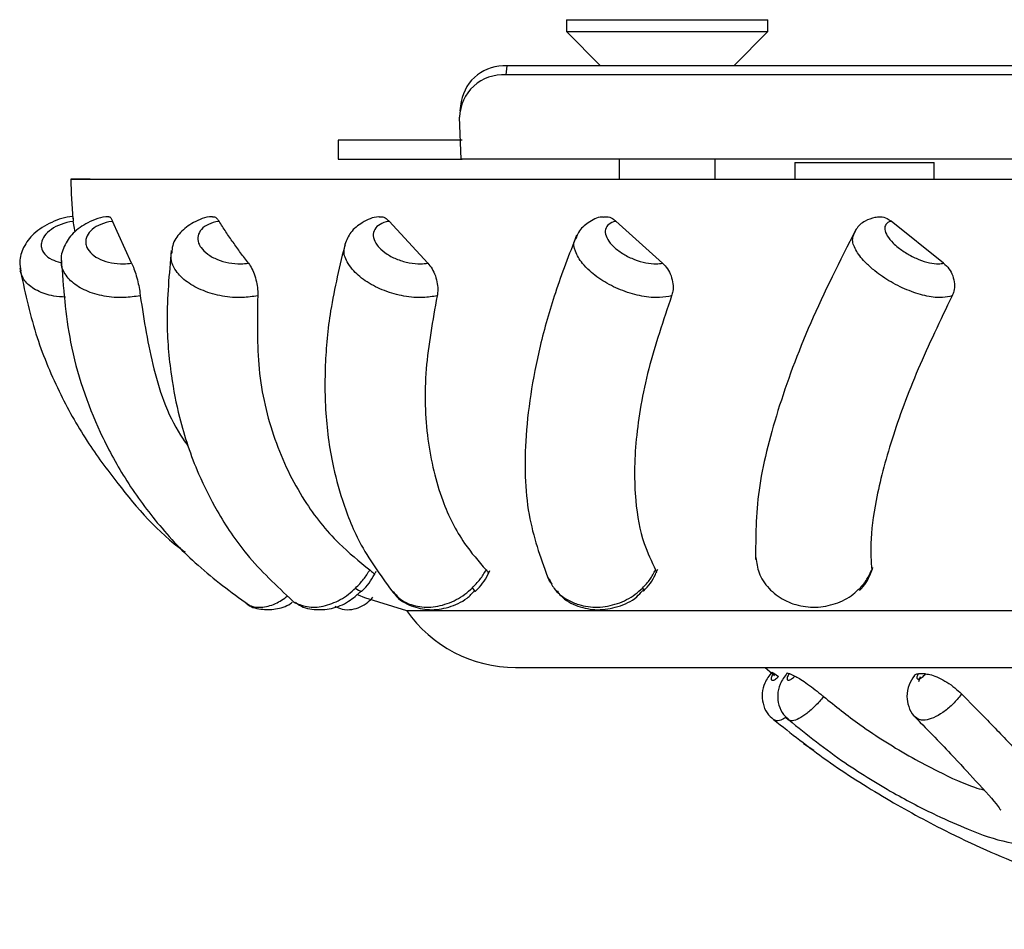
# Model space of a CAD drawing. Header units: millimetres. Extents: x 67.9 to 154, y 110.8 to 178.6.
# Tile 77 of 109: x 77.8 to 79.8, y 176.7 to 178.6. Entities that reach past the tile are written whole.
import ezdxf

# ---------------------------------------------------------------- set-up
doc = ezdxf.new("R2010")
doc.units = ezdxf.units.MM

msp = doc.modelspace()

# ---------------------------------------------------------------- linework, layer by layer
at = {"color": 7, "linetype": 'Continuous', "lineweight": 25}
for p, q in [((78.9222, 178.6235), (78.9222, 178.5985)), ((78.9222, 178.6235), (78.9492, 178.6235)), ((78.9492, 178.6235), (79.3422, 178.6235)), ((79.3422, 178.5985), (79.3422, 178.6235)), ((78.9222, 178.5985), (78.9933, 178.5273)), ((78.9222, 178.5985), (78.9492, 178.5985)), ((78.9492, 178.5985), (79.3422, 178.5985)), ((79.2711, 178.5273), (79.3422, 178.5985)), ((78.798, 178.5273), (78.7955, 178.5083)), ((84.4131, 178.5273), (78.798, 178.5273)), ((84.4105, 178.5083), (78.7955, 178.5083)), ((78.7024, 178.4527), (78.6998, 178.4337)), ((78.7027, 178.3323), (78.6992, 178.4203)), ((78.4462, 178.3723), (78.4462, 178.3323)), ((78.7044, 178.3723), (78.4462, 178.3723)), ((78.4462, 178.3323), (78.7044, 178.3323)), ((84.5172, 178.3323), (78.7027, 178.3323)), ((79.0322, 178.3323), (79.0322, 178.2911)), ((79.2322, 178.2911), (79.2322, 178.3323)), ((79.3984, 178.3254), (79.3984, 178.2911)), ((79.3984, 178.3254), (79.5434, 178.3254)), ((79.5434, 178.3254), (79.6884, 178.3254)), ((79.6884, 178.2911), (79.6884, 178.3254)), ((77.9287, 178.2911), (77.8887, 178.2909)), ((77.8887, 178.2909), (81.6387, 178.2909)), ((77.9287, 178.2911), (81.6387, 178.2911)), ((77.8979, 178.1812), (77.8937, 178.2031)), ((78.015, 178.1157), (77.9752, 178.2031)), ((78.6328, 178.1157), (78.552, 178.2031)), ((79.1222, 178.1157), (79.0251, 178.2031)), ((79.7083, 178.1157), (79.5987, 178.2031)), ((78.5887, 177.3909), (81.6387, 177.3909)), ((78.8159, 177.2724), (84.4615, 177.2724)), ((79.3541, 177.2604), (79.364, 177.2535)), ((79.3868, 177.2595), (79.398, 177.2544)), ((79.6708, 177.259), (79.6557, 177.259)), ((79.6564, 177.2432), (79.6605, 177.2532)), ((79.4164, 177.114), (79.4379, 177.0996))]:
    msp.add_line(p, q, dxfattribs=at)
at = {"color": 1, "linetype": 'Continuous', "lineweight": 25, "flags": 128}
msp.add_lwpolyline([(79.0807, 177.438), (79.0823, 177.4345), (79.0826, 177.4322), (79.0822, 177.4316)], dxfattribs=at)
at = {"color": 7, "linetype": 'Continuous', "lineweight": 25, "flags": 128}
for points in [[(79.5341, 177.438), (79.534, 177.4345), (79.533, 177.4327)], [(78.4874, 177.4235), (78.5012, 177.4183), (78.5887, 177.3909)], [(79.3363, 177.2724), (79.3462, 177.2638), (79.3561, 177.2554)]]:
    msp.add_lwpolyline(points, dxfattribs=at)
at = {"color": 7, "linetype": 'Continuous', "lineweight": 25}
for centre, radius, start, end in [((78.7925, 178.4359), 0.0916, 86.5105, 169.4169), ((78.7894, 178.4183), 0.0902, 86.1323, 178.7246), ((78.8251, 178.297), 0.9364, 180.3733, 185.431), ((78.8159, 177.5495), 0.2771, 214.9289, 270)]:
    msp.add_arc(centre, radius, start, end, dxfattribs=at)
at = {"color": 1, "linetype": 'Continuous', "lineweight": 25}
for centre, radius, start, end in [((78.4959, 177.4493), 0.0176, 219.6435, 267.7809), ((78.6089, 177.3219), 0.1646, 41.643, 44.8594)]:
    msp.add_arc(centre, radius, start, end, dxfattribs=at)
at = {"color": 7, "linetype": 'Continuous', "lineweight": 25}
for points, knots in [([(77.8926, 178.2127), (77.8923, 178.2127), (77.8771, 178.2124), (77.847, 178.2013), (77.8114, 178.1801), (77.7891, 178.1506), (77.7799, 178.1222), (77.7833, 178.1055), (77.7846, 178.0993)], [0, 0, 0, 0, 0.004065, 0.243661, 0.495306, 0.702264, 0.889378, 1, 1, 1, 1]), ([(77.9681, 178.2126), (77.9677, 178.2126), (77.9519, 178.2124), (77.9246, 178.2015), (77.8923, 178.1805), (77.874, 178.1519), (77.8665, 178.1292), (77.869, 178.1185), (77.8691, 178.1179)], [0, 0, 0, 0, 0.007188, 0.2920325, 0.5451908, 0.7755411, 0.9873375, 1, 1, 1, 1]), ([(77.8926, 178.2123), (77.8926, 178.2124), (77.8925, 178.2132), (77.8929, 178.2099), (77.8935, 178.205), (77.8937, 178.2031)], [0, 0, 0, 0, 0.119732, 0.652538, 1, 1, 1, 1]), ([(77.9681, 178.2121), (77.9684, 178.2123), (77.9697, 178.2133), (77.9723, 178.2099), (77.9744, 178.205), (77.9752, 178.2031)], [0, 0, 0, 0, 0.155274, 0.666567, 1, 1, 1, 1]), ([(78.1841, 178.2125), (78.1836, 178.2125), (78.1691, 178.2122), (78.1446, 178.202), (78.1165, 178.1817), (78.1004, 178.1578), (78.0992, 178.1418), (78.0988, 178.1363)], [0, 0, 0, 0, 0.011048, 0.32637, 0.610595, 0.866904, 1, 1, 1, 1]), ([(78.1841, 178.212), (78.1849, 178.2123), (78.1878, 178.2133), (78.1926, 178.2099), (78.1961, 178.205), (78.1975, 178.2031)], [0, 0, 0, 0, 0.191311, 0.680792, 1, 1, 1, 1]), ([(78.5321, 178.2123), (78.5316, 178.2123), (78.5182, 178.212), (78.497, 178.2019), (78.4711, 178.1822), (78.4636, 178.1634), (78.4601, 178.1546)], [0, 0, 0, 0, 0.016742, 0.388157, 0.712859, 1, 1, 1, 1]), ([(78.5322, 178.2118), (78.5337, 178.2122), (78.5382, 178.2134), (78.5453, 178.2099), (78.5501, 178.205), (78.552, 178.2031)], [0, 0, 0, 0, 0.230721, 0.696348, 1, 1, 1, 1]), ([(78.9986, 178.2119), (78.9978, 178.2119), (78.9862, 178.2116), (78.9679, 178.2013), (78.9481, 178.185), (78.9434, 178.1716), (78.9419, 178.1671)], [0, 0, 0, 0, 0.030568, 0.449557, 0.82023, 1, 1, 1, 1]), ([(78.9987, 178.2116), (79.0011, 178.2121), (79.0075, 178.2135), (79.0169, 178.2099), (79.0228, 178.205), (79.0251, 178.2031)], [0, 0, 0, 0, 0.2771033, 0.714656, 1, 1, 1, 1]), ([(79.565, 178.211), (79.5582, 178.2089), (79.5436, 178.2044), (79.5278, 178.1915), (79.5234, 178.1807), (79.5222, 178.1778)], [0, 0, 0, 0, 0.39137, 0.838615, 1, 1, 1, 1]), ([(79.5649, 178.2113), (79.5688, 178.212), (79.5773, 178.2136), (79.5892, 178.21), (79.596, 178.205), (79.5987, 178.2031)], [0, 0, 0, 0, 0.338732, 0.738982, 1, 1, 1, 1]), ([(77.9752, 178.2031), (77.9748, 178.203), (77.9662, 178.2017), (77.9503, 178.1973), (77.9322, 178.1867), (77.921, 178.1729), (77.9186, 178.1595), (77.9222, 178.1463), (77.9317, 178.1339), (77.9496, 178.1227), (77.9726, 178.1156), (77.9955, 178.1135), (78.0094, 178.1151), (78.015, 178.1157)], [0, 0, 0, 0, 0.0056936, 0.1126543, 0.2196139, 0.3265249, 0.4333635, 0.5001869, 0.6069341, 0.7136804, 0.820454, 0.9272943, 1, 1, 1, 1]), ([(78.1975, 178.2031), (78.1971, 178.203), (78.1891, 178.2017), (78.1747, 178.1973), (78.1598, 178.1867), (78.1525, 178.1729), (78.1535, 178.1595), (78.1605, 178.1463), (78.173, 178.1339), (78.1934, 178.1227), (78.2177, 178.1156), (78.2405, 178.1135), (78.2537, 178.1151), (78.259, 178.1157)], [0, 0, 0, 0, 0.0056936, 0.1126543, 0.2196139, 0.3265249, 0.4333635, 0.5001869, 0.6069341, 0.7136804, 0.820454, 0.9272943, 1, 1, 1, 1]), ([(78.259, 178.1157), (78.2535, 178.1229), (78.2424, 178.1373), (78.2268, 178.1591), (78.2117, 178.181), (78.2022, 178.1957), (78.1975, 178.2031)], [0, 0, 0, 0, 0.249741, 0.499585, 0.74974, 1, 1, 1, 1]), ([(78.552, 178.2031), (78.5516, 178.203), (78.5445, 178.2017), (78.5322, 178.1973), (78.521, 178.1867), (78.5179, 178.1729), (78.5224, 178.1595), (78.5325, 178.1463), (78.5474, 178.1339), (78.5696, 178.1227), (78.5942, 178.1156), (78.6162, 178.1135), (78.628, 178.1151), (78.6328, 178.1157)], [0, 0, 0, 0, 0.005694, 0.112654, 0.219614, 0.326525, 0.433364, 0.500187, 0.606934, 0.71368, 0.820454, 0.927294, 1, 1, 1, 1]), ([(79.0251, 178.2031), (79.0248, 178.203), (79.0188, 178.2017), (79.0091, 178.1973), (79.0021, 178.1867), (79.0032, 178.1729), (79.0111, 178.1595), (79.0238, 178.1463), (79.0407, 178.1339), (79.0637, 178.1227), (79.0877, 178.1156), (79.108, 178.1135), (79.1181, 178.1151), (79.1222, 178.1157)], [0, 0, 0, 0, 0.005694, 0.112654, 0.219614, 0.326525, 0.433364, 0.500187, 0.606934, 0.71368, 0.820454, 0.927294, 1, 1, 1, 1]), ([(79.5251, 178.1856), (79.4921, 178.12), (79.4258, 177.9882), (79.3589, 177.8055), (79.3164, 177.6366), (79.3164, 177.5441), (79.3164, 177.4975)], [0, 0, 0, 0, 0.2475601, 0.4968198, 0.7465883, 1, 1, 1, 1]), ([(79.5987, 178.2031), (79.5985, 178.203), (79.5938, 178.2017), (79.587, 178.1973), (79.5845, 178.1867), (79.5898, 178.1729), (79.6007, 178.1595), (79.6156, 178.1463), (79.6338, 178.1339), (79.6568, 178.1227), (79.6792, 178.1156), (79.697, 178.1135), (79.705, 178.1151), (79.7083, 178.1157)], [0, 0, 0, 0, 0.005694, 0.112654, 0.219614, 0.326525, 0.433364, 0.500187, 0.606934, 0.71368, 0.820454, 0.927294, 1, 1, 1, 1]), ([(78.9432, 178.1738), (78.9276, 178.1337), (78.8972, 178.0552), (78.8562, 177.909), (78.8316, 177.7474), (78.8378, 177.5824), (78.8702, 177.4953), (78.8856, 177.4538)], [0, 0, 0, 0, 0.145188, 0.283993, 0.546203, 0.783943, 1, 1, 1, 1]), ([(78.4611, 178.1595), (78.4495, 178.1113), (78.4283, 178.0238), (78.418, 177.9104), (78.418, 177.8253), (78.4238, 177.7581), (78.4345, 177.6918), (78.4554, 177.6131), (78.4942, 177.518), (78.5381, 177.459), (78.5623, 177.4263)], [0, 0, 0, 0, 0.170253, 0.3093, 0.418006, 0.495477, 0.574637, 0.68436, 0.825543, 1, 1, 1, 1]), ([(77.8686, 178.1237), (77.8729, 178.0654), (77.8821, 177.9396), (77.9343, 177.788), (78.0004, 177.6646), (78.0683, 177.5711), (78.1529, 177.481), (78.2226, 177.4298), (78.2585, 177.4034)], [0, 0, 0, 0, 0.2020474, 0.4357874, 0.5652501, 0.7017269, 0.8462741, 1, 1, 1, 1]), ([(78.098, 178.1423), (78.0935, 178.0932), (78.0855, 178.0039), (78.0953, 177.8884), (78.112, 177.802), (78.1319, 177.7341), (78.1571, 177.6683), (78.1959, 177.5911), (78.2577, 177.4989), (78.3177, 177.4426), (78.3509, 177.4115)], [0, 0, 0, 0, 0.170696, 0.310154, 0.419314, 0.497326, 0.576188, 0.685673, 0.826425, 1, 1, 1, 1]), ([(77.7821, 178.1053), (77.7919, 178.0593), (77.8107, 177.971), (77.8604, 177.8508), (77.9183, 177.7465), (78.0025, 177.6332), (78.0697, 177.5536), (78.1262, 177.514), (78.1271, 177.5134)], [0, 0, 0, 0, 0.203523, 0.390124, 0.561772, 0.717559, 0.995601, 1, 1, 1, 1]), ([(78.015, 178.1157), (78.0167, 178.112), (78.0202, 178.1047), (78.0251, 178.0893), (78.0294, 178.0728), (78.0321, 178.0583), (78.0329, 178.0507), (78.0333, 178.0476)], [0, 0, 0, 0, 0.2141784, 0.428355, 0.6425854, 0.8570606, 1, 1, 1, 1]), ([(78.259, 178.1157), (78.2614, 178.112), (78.2663, 178.1047), (78.2724, 178.0893), (78.2767, 178.0728), (78.2786, 178.0583), (78.2783, 178.0507), (78.2783, 178.0476)], [0, 0, 0, 0, 0.214178, 0.428355, 0.642585, 0.857061, 1, 1, 1, 1]), ([(78.6328, 178.1157), (78.6359, 178.112), (78.6421, 178.1047), (78.6491, 178.0893), (78.6532, 178.0728), (78.6542, 178.0583), (78.6529, 178.0507), (78.6524, 178.0476)], [0, 0, 0, 0, 0.214178, 0.428355, 0.642585, 0.857061, 1, 1, 1, 1]), ([(79.1222, 178.1157), (79.1258, 178.112), (79.1331, 178.1047), (79.1406, 178.0893), (79.1445, 178.0728), (79.1445, 178.0583), (79.1422, 178.0507), (79.1413, 178.0476)], [0, 0, 0, 0, 0.214178, 0.428355, 0.642585, 0.857061, 1, 1, 1, 1]), ([(79.7083, 178.1157), (79.7123, 178.112), (79.7203, 178.1047), (79.7281, 178.0893), (79.7316, 178.0728), (79.7306, 178.0583), (79.7274, 178.0507), (79.7261, 178.0476)], [0, 0, 0, 0, 0.214178, 0.428355, 0.642585, 0.857061, 1, 1, 1, 1]), ([(78.0333, 178.0476), (78.0412, 177.9963), (78.0575, 177.8913), (78.0951, 177.7866), (78.1293, 177.7392), (78.1327, 177.7346)], [0, 0, 0, 0, 0.463227, 0.947835, 1, 1, 1, 1]), ([(78.2783, 178.0476), (78.2773, 177.996), (78.2752, 177.8903), (78.3093, 177.7462), (78.3677, 177.625), (78.4378, 177.5358), (78.4899, 177.4936), (78.5119, 177.4758)], [0, 0, 0, 0, 0.2194553, 0.4490397, 0.6760103, 0.8628623, 1, 1, 1, 1]), ([(78.6524, 178.0476), (78.643, 177.996), (78.6238, 177.8903), (78.6287, 177.7462), (78.6578, 177.625), (78.702, 177.5358), (78.7389, 177.4936), (78.7545, 177.4758)], [0, 0, 0, 0, 0.219455, 0.44904, 0.67601, 0.862862, 1, 1, 1, 1]), ([(79.1413, 178.0476), (79.1239, 177.996), (79.0883, 177.8903), (79.0637, 177.7462), (79.0625, 177.625), (79.0791, 177.5358), (79.0993, 177.4936), (79.1078, 177.4758)], [0, 0, 0, 0, 0.219455, 0.44904, 0.67601, 0.862862, 1, 1, 1, 1]), ([(79.7261, 178.0476), (79.7014, 177.996), (79.6507, 177.8903), (79.5978, 177.7462), (79.5661, 177.625), (79.5546, 177.5358), (79.5573, 177.4936), (79.5585, 177.4758)], [0, 0, 0, 0, 0.219455, 0.44904, 0.67601, 0.862862, 1, 1, 1, 1]), ([(79.3169, 177.5017), (79.3184, 177.4908), (79.3214, 177.4674), (79.3427, 177.436), (79.3709, 177.4143), (79.4045, 177.4007), (79.4417, 177.396), (79.4837, 177.4037), (79.5149, 177.4199), (79.5294, 177.4336), (79.5341, 177.438)], [0, 0, 0, 0, 0.123076, 0.266176, 0.409283, 0.501029, 0.644312, 0.787674, 0.931065, 1, 1, 1, 1]), ([(78.4824, 177.438), (78.4881, 177.4439), (78.4993, 177.4555), (78.5078, 177.4691), (78.5119, 177.4758)], [0, 0, 0, 0, 0.511446, 1, 1, 1, 1]), ([(78.4952, 177.4316), (78.4955, 177.4319), (78.5063, 177.4416), (78.5165, 177.4562), (78.524, 177.4709), (78.5252, 177.4731)], [0, 0, 0, 0, 0.022521, 0.856565, 1, 1, 1, 1]), ([(78.5119, 177.4758), (78.5145, 177.4737), (78.5198, 177.4696), (78.5223, 177.4665), (78.5212, 177.4662), (78.521, 177.4661)], [0, 0, 0, 0, 0.4576642, 0.9153319, 1, 1, 1, 1]), ([(78.7255, 177.438), (78.7313, 177.4439), (78.7425, 177.4555), (78.7505, 177.4691), (78.7545, 177.4758)], [0, 0, 0, 0, 0.511446, 1, 1, 1, 1]), ([(78.7318, 177.4313), (78.7321, 177.4316), (78.7432, 177.4411), (78.7537, 177.4564), (78.7611, 177.472), (78.7625, 177.4749)], [0, 0, 0, 0, 0.022992, 0.816274, 1, 1, 1, 1]), ([(78.7545, 177.4758), (78.7564, 177.4736), (78.7596, 177.47), (78.7586, 177.4682), (78.7582, 177.4675)], [0, 0, 0, 0, 0.597245, 1, 1, 1, 1]), ([(79.0807, 177.438), (79.0862, 177.4439), (79.0971, 177.4555), (79.1043, 177.4691), (79.1078, 177.4758)], [0, 0, 0, 0, 0.511446, 1, 1, 1, 1]), ([(79.0822, 177.4317), (79.0825, 177.4319), (79.0934, 177.4414), (79.1039, 177.4574), (79.1107, 177.4738), (79.1123, 177.4776)], [0, 0, 0, 0, 0.022495, 0.777748, 1, 1, 1, 1]), ([(79.1078, 177.4758), (79.109, 177.4735), (79.1103, 177.4709), (79.1087, 177.4696), (79.1085, 177.4694)], [0, 0, 0, 0, 0.882557, 1, 1, 1, 1]), ([(79.5329, 177.4328), (79.5332, 177.433), (79.5436, 177.4426), (79.5536, 177.4593), (79.5595, 177.4765), (79.561, 177.481)], [0, 0, 0, 0, 0.022612, 0.745454, 1, 1, 1, 1]), ([(79.5341, 177.438), (79.5393, 177.4439), (79.5494, 177.4555), (79.5555, 177.4691), (79.5585, 177.4758)], [0, 0, 0, 0, 0.511446, 1, 1, 1, 1]), ([(78.8838, 177.4599), (78.8842, 177.4581), (78.8853, 177.4527), (78.8892, 177.4488), (78.8917, 177.4462)], [0, 0, 0, 0, 0.352669, 1, 1, 1, 1]), ([(78.8854, 177.4581), (78.8886, 177.4509), (78.8969, 177.4325), (78.9203, 177.4144), (78.9514, 177.4007), (78.9871, 177.396), (79.0286, 177.4037), (79.0603, 177.4199), (79.0757, 177.4336), (79.0807, 177.438)], [0, 0, 0, 0, 0.111124, 0.28447, 0.3956, 0.569157, 0.742811, 0.9165, 1, 1, 1, 1]), ([(78.357, 177.4085), (78.3585, 177.4071), (78.3689, 177.3978), (78.3959, 177.3919), (78.4324, 177.3937), (78.4675, 177.4074), (78.486, 177.4244), (78.4947, 177.4323)], [0, 0, 0, 0, 0.041381, 0.284668, 0.526593, 0.779777, 1, 1, 1, 1]), ([(78.5606, 177.4306), (78.5621, 177.4282), (78.5704, 177.4142), (78.5976, 177.3995), (78.6364, 177.3904), (78.6772, 177.3966), (78.7105, 177.4112), (78.7255, 177.4271), (78.7307, 177.4325)], [0, 0, 0, 0, 0.04569, 0.258262, 0.464198, 0.672598, 0.888332, 1, 1, 1, 1]), ([(78.9025, 177.4321), (78.9051, 177.4285), (78.9155, 177.4137), (78.9454, 177.3987), (78.9868, 177.3903), (79.0298, 177.3975), (79.0633, 177.4126), (79.0769, 177.4283), (79.0809, 177.4329)], [0, 0, 0, 0, 0.067833, 0.275592, 0.482909, 0.6944, 0.911075, 1, 1, 1, 1]), ([(78.2538, 177.4068), (78.254, 177.4066), (78.2618, 177.3985), (78.2845, 177.3926), (78.3159, 177.3931), (78.3386, 177.3995), (78.349, 177.4075), (78.3503, 177.4085)], [0, 0, 0, 0, 0.007839, 0.332524, 0.63218, 0.954959, 1, 1, 1, 1]), ([(78.4393, 177.4002), (78.4442, 177.3977), (78.4554, 177.3922), (78.4746, 177.3926), (78.4929, 177.3984), (78.5074, 177.4071), (78.5152, 177.4155), (78.5185, 177.4192)], [0, 0, 0, 0, 0.174237, 0.393092, 0.594676, 0.825098, 1, 1, 1, 1]), ([(79.3501, 177.2627), (79.3446, 177.2553), (79.3349, 177.242), (79.3293, 177.2191), (79.3307, 177.1973), (79.3387, 177.1774), (79.3488, 177.1682), (79.3535, 177.164)], [0, 0, 0, 0, 0.245487, 0.440647, 0.633358, 0.831801, 1, 1, 1, 1]), ([(79.3504, 177.2625), (79.3503, 177.2627), (79.3498, 177.2633), (79.3523, 177.2616), (79.3541, 177.2604)], [0, 0, 0, 0, 0.278228, 1, 1, 1, 1]), ([(79.382, 177.2602), (79.382, 177.2605), (79.3818, 177.2617), (79.3846, 177.2605), (79.3868, 177.2595)], [0, 0, 0, 0, 0.221956, 1, 1, 1, 1]), ([(79.3541, 177.2604), (79.3535, 177.2596), (79.3519, 177.2575), (79.3499, 177.254), (79.3487, 177.2504), (79.3487, 177.2479), (79.3495, 177.2462), (79.3512, 177.2454), (79.3541, 177.2459), (79.3576, 177.2477), (79.361, 177.2503), (79.3631, 177.2525), (79.364, 177.2535)], [0, 0, 0, 0, 0.064226, 0.174922, 0.285574, 0.396461, 0.465652, 0.577614, 0.689572, 0.801578, 0.913356, 1, 1, 1, 1]), ([(79.3818, 177.2603), (79.3764, 177.253), (79.3664, 177.2393), (79.3614, 177.2156), (79.3639, 177.1934), (79.3721, 177.175), (79.3816, 177.1671), (79.3854, 177.1639)], [0, 0, 0, 0, 0.249902, 0.465116, 0.659691, 0.864647, 1, 1, 1, 1]), ([(79.3868, 177.2595), (79.3863, 177.2588), (79.3848, 177.2569), (79.3829, 177.2535), (79.3818, 177.2501), (79.3819, 177.2478), (79.3829, 177.2463), (79.3847, 177.2457), (79.3877, 177.2464), (79.3913, 177.2483), (79.3949, 177.2512), (79.3971, 177.2534), (79.398, 177.2544)], [0, 0, 0, 0, 0.0581918, 0.169032, 0.2797804, 0.3907276, 0.4598696, 0.5719541, 0.6840332, 0.7962024, 0.9081862, 1, 1, 1, 1]), ([(79.398, 177.2544), (79.401, 177.2529), (79.407, 177.2499), (79.4208, 177.2406), (79.4365, 177.2292), (79.4493, 177.2191), (79.4562, 177.2134), (79.458, 177.2118)], [0, 0, 0, 0, 0.228633, 0.457276, 0.685737, 0.914158, 1, 1, 1, 1]), ([(79.6476, 177.2554), (79.6434, 177.2493), (79.6345, 177.2362), (79.6306, 177.213), (79.6348, 177.1906), (79.6419, 177.175), (79.6493, 177.1695), (79.6507, 177.1685)], [0, 0, 0, 0, 0.233434, 0.494562, 0.714565, 0.946571, 1, 1, 1, 1]), ([(79.6472, 177.2557), (79.6487, 177.257), (79.6507, 177.2588), (79.6547, 177.2589), (79.6557, 177.259)], [0, 0, 0, 0, 0.748246, 1, 1, 1, 1]), ([(79.6557, 177.259), (79.6554, 177.2586), (79.6543, 177.2569), (79.6528, 177.254), (79.6522, 177.251), (79.6529, 177.2489), (79.6545, 177.2481), (79.6569, 177.2483), (79.6599, 177.2494), (79.6637, 177.2518), (79.6675, 177.2552), (79.6697, 177.2577), (79.6708, 177.259)], [0, 0, 0, 0, 0.035546, 0.146059, 0.257126, 0.368931, 0.481324, 0.552696, 0.664404, 0.776132, 0.887357, 1, 1, 1, 1]), ([(79.6708, 177.259), (79.6746, 177.2586), (79.6823, 177.2579), (79.6983, 177.2514), (79.7154, 177.2419), (79.7323, 177.23), (79.7413, 177.2215), (79.7457, 177.2174)], [0, 0, 0, 0, 0.200549, 0.401106, 0.601531, 0.801926, 1, 1, 1, 1]), ([(79.458, 177.2118), (79.4828, 177.192), (79.5403, 177.146), (79.625, 177.0932), (79.706, 177.0503), (79.7615, 177.0251), (79.7858, 177.0186), (79.7918, 177.017)], [0, 0, 0, 0, 0.230895, 0.535865, 0.68668, 0.922145, 1, 1, 1, 1]), ([(79.7457, 177.2174), (79.7627, 177.2002), (79.8031, 177.1591), (79.858, 177.1015), (79.91, 177.0463), (79.9523, 176.9965), (79.9787, 176.9644), (79.97, 176.9581), (79.9688, 176.9572)], [0, 0, 0, 0, 0.133138, 0.318502, 0.506255, 0.693924, 0.957683, 1, 1, 1, 1]), ([(79.3539, 177.1637), (79.3902, 177.135), (79.4641, 177.0765), (79.585, 176.9995), (79.7241, 176.9233), (79.8739, 176.8568), (80.0337, 176.8019), (80.1669, 176.7682), (80.27, 176.7493), (80.3588, 176.7369), (80.4511, 176.728), (80.5432, 176.7251), (80.5862, 176.729), (80.6357, 176.7594), (80.6447, 176.7964), (80.6494, 176.8156)], [0, 0, 0, 0, 0.079969, 0.162859, 0.239839, 0.342653, 0.430752, 0.524045, 0.590858, 0.636446, 0.709783, 0.793846, 0.889735, 0.94276, 1, 1, 1, 1]), ([(79.3783, 177.1688), (79.4165, 177.138), (79.4871, 177.0811), (79.5978, 177.0128), (79.6874, 176.9658), (79.7694, 176.9302), (79.8353, 176.9062), (79.9024, 176.9006), (79.9501, 176.9184), (79.9648, 176.9445), (79.9727, 176.9585)], [0, 0, 0, 0, 0.187063, 0.345775, 0.47586, 0.577815, 0.71856, 0.830018, 0.908387, 1, 1, 1, 1]), ([(79.6444, 177.1736), (79.6719, 177.1455), (79.7222, 177.094), (79.7835, 177.0269), (79.8164, 176.9915), (79.8274, 176.9741), (79.8275, 176.9761), (79.8275, 176.9764)], [0, 0, 0, 0, 0.300601, 0.550893, 0.891424, 0.984377, 1, 1, 1, 1])]:
    msp.add_open_spline(points, degree=3, knots=knots, dxfattribs=at)
at = {"color": 1, "linetype": 'Continuous', "lineweight": 25}
for points, knots in [([(77.8937, 178.2031), (77.8933, 178.203), (77.8845, 178.2017), (77.8677, 178.1973), (77.847, 178.1867), (77.8325, 178.1729), (77.8266, 178.1595), (77.8267, 178.1463), (77.8329, 178.134), (77.847, 178.1228), (77.8607, 178.1189), (77.8672, 178.1171)], [0, 0, 0, 0, 0.007025, 0.138993, 0.27096, 0.402868, 0.534686, 0.617133, 0.748838, 0.880542, 1, 1, 1, 1]), ([(79.1413, 178.0476), (79.1332, 178.046), (79.1153, 178.0423), (79.0795, 178.0457), (79.0394, 178.0571), (79.001, 178.0756), (78.9729, 178.0961), (78.9516, 178.1183), (78.9393, 178.1404), (78.9357, 178.1589), (78.941, 178.1661), (78.942, 178.1675)], [0, 0, 0, 0, 0.106213, 0.23639, 0.366505, 0.496604, 0.626715, 0.708163, 0.838376, 0.96866, 1, 1, 1, 1]), ([(79.7261, 178.0476), (79.7198, 178.046), (79.7057, 178.0423), (79.6743, 178.0457), (79.6367, 178.0571), (79.5983, 178.0756), (79.568, 178.0962), (79.5432, 178.1182), (79.5253, 178.1406), (79.5161, 178.1636), (79.5204, 178.1743), (79.5225, 178.1793)], [0, 0, 0, 0, 0.097783, 0.217629, 0.337418, 0.457193, 0.576978, 0.651962, 0.771841, 0.891786, 1, 1, 1, 1]), ([(78.6524, 178.0476), (78.6429, 178.046), (78.6218, 178.0423), (78.5832, 178.0457), (78.5421, 178.0571), (78.5052, 178.0756), (78.4801, 178.0962), (78.4637, 178.1181), (78.4559, 178.1374), (78.4598, 178.1492), (78.4613, 178.1535)], [0, 0, 0, 0, 0.116297, 0.258835, 0.401304, 0.543757, 0.686221, 0.775403, 0.91798, 1, 1, 1, 1]), ([(78.2783, 178.0476), (78.2677, 178.046), (78.2444, 178.0423), (78.2042, 178.0457), (78.1638, 178.0571), (78.1296, 178.0756), (78.109, 178.0961), (78.0974, 178.1171), (78.0979, 178.1296), (78.0981, 178.1369)], [0, 0, 0, 0, 0.129417, 0.288035, 0.446577, 0.6051, 0.763636, 0.862879, 1, 1, 1, 1]), ([(78.0333, 178.0476), (78.0221, 178.046), (77.9973, 178.0423), (77.9572, 178.0457), (77.919, 178.0571), (77.8888, 178.0756), (77.874, 178.0961), (77.8679, 178.111), (77.8693, 178.1173), (77.8696, 178.1184)], [0, 0, 0, 0, 0.146444, 0.325929, 0.505328, 0.684707, 0.8641, 0.976399, 1, 1, 1, 1]), ([(77.8775, 178.045), (77.8691, 178.0454), (77.847, 178.0464), (77.8174, 178.0574), (77.7919, 178.0754), (77.786, 178.0914), (77.7831, 178.0994)], [0, 0, 0, 0, 0.17064, 0.447381, 0.724089, 1, 1, 1, 1]), ([(78.3476, 177.4149), (78.348, 177.4143), (78.3524, 177.4085), (78.3692, 177.4014), (78.3969, 177.3958), (78.4329, 177.4038), (78.4621, 177.4199), (78.4774, 177.4336), (78.4824, 177.438)], [0, 0, 0, 0, 0.016587, 0.169323, 0.407857, 0.646524, 0.885239, 1, 1, 1, 1]), ([(78.5606, 177.4306), (78.566, 177.4243), (78.5762, 177.4124), (78.6018, 177.4009), (78.6343, 177.3959), (78.6737, 177.4037), (78.7048, 177.4199), (78.7205, 177.4336), (78.7255, 177.438)], [0, 0, 0, 0, 0.148654, 0.280878, 0.487379, 0.693994, 0.900651, 1, 1, 1, 1]), ([(78.2545, 177.4069), (78.256, 177.4057), (78.2641, 177.3991), (78.2846, 177.3966), (78.3134, 177.4025), (78.3323, 177.4157), (78.3409, 177.4217)], [0, 0, 0, 0, 0.075354, 0.402655, 0.730138, 1, 1, 1, 1]), ([(79.458, 177.2118), (79.4579, 177.2116), (79.4525, 177.2048), (79.4409, 177.1917), (79.423, 177.1757), (79.4063, 177.1648), (79.3924, 177.1598), (79.3871, 177.1622), (79.3845, 177.1634)], [0, 0, 0, 0, 0.006965, 0.205167, 0.403893, 0.60273, 0.801321, 1, 1, 1, 1]), ([(79.7457, 177.2174), (79.7447, 177.2159), (79.7391, 177.208), (79.7265, 177.1938), (79.707, 177.1778), (79.6871, 177.1665), (79.6712, 177.1621), (79.6581, 177.1622), (79.653, 177.1661), (79.6499, 177.1684)], [0, 0, 0, 0, 0.038554, 0.209452, 0.381121, 0.553318, 0.725181, 0.834861, 1, 1, 1, 1]), ([(79.3802, 177.1688), (79.3778, 177.1672), (79.3699, 177.1622), (79.3602, 177.16), (79.3558, 177.1627), (79.354, 177.1639)], [0, 0, 0, 0, 0.20527, 0.66255, 1, 1, 1, 1])]:
    msp.add_open_spline(points, degree=3, knots=knots, dxfattribs=at)

doc.saveas('drawing.dxf')
